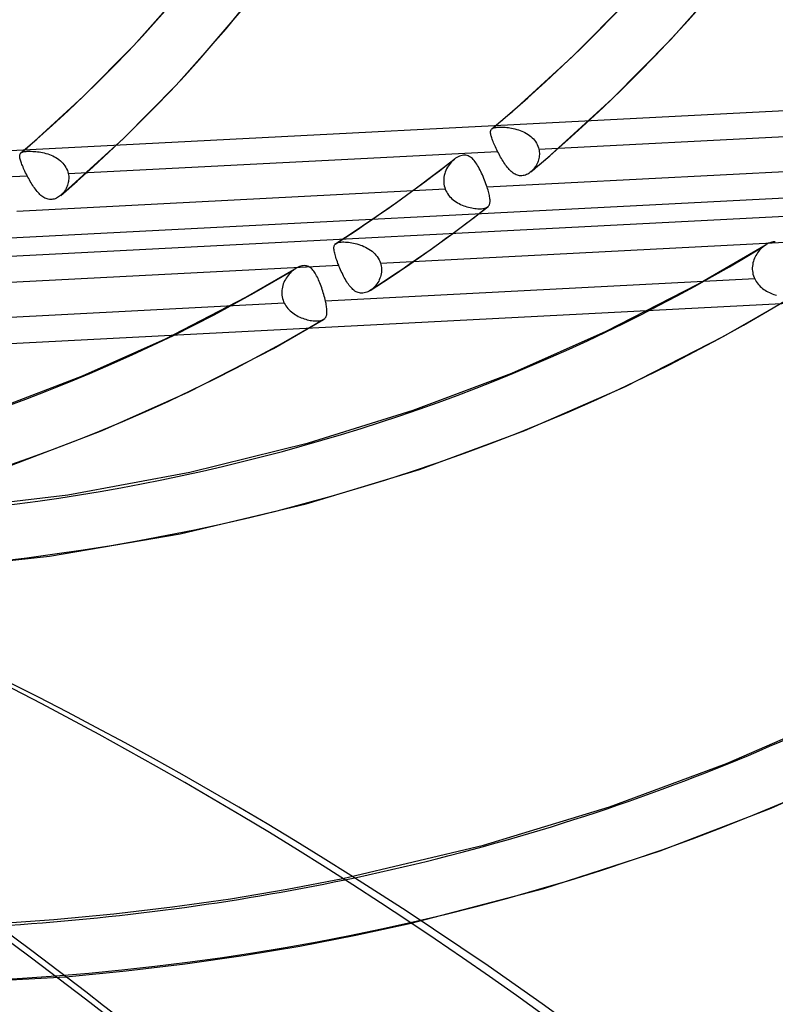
# Model space of a CAD drawing. Header units: millimetres. Extents: x -163 to 160, y -206 to 203.
# Tile 44 of 97: x 54 to 71, y -44 to -22. Entities that reach past the tile are written whole.
import ezdxf

# ---------------------------------------------------------------- set-up
doc = ezdxf.new("R2010")
doc.units = ezdxf.units.MM
doc.layers.add('MAIN-1', color=7, linetype='Continuous')
doc.layers.add('MAIN-2', color=7, linetype='Continuous')

msp = doc.modelspace()

# ---------------------------------------------------------------- linework, layer by layer
at = {"layer": 'MAIN-1'}
for p, q in [((59.851, -41.049), (61.071, -40.815)), ((58.609, -41.257), (59.851, -41.049)), ((57.345, -41.436), (58.609, -41.257)), ((56.059, -41.587), (57.345, -41.436)), ((53.462, -41.799), (54.744, -41.71)), ((54.744, -41.71), (56.059, -41.587)), ((61.355, -42.053), (62.566, -41.79)), ((60.13, -42.29), (61.355, -42.053)), ((58.884, -42.499), (60.13, -42.29)), ((57.616, -42.682), (58.884, -42.499)), ((55.011, -42.962), (56.33, -42.836)), ((56.33, -42.836), (57.616, -42.682))]:
    msp.add_line(p, q, dxfattribs=at)
for centre, major_axis, ratio, start_param, end_param in [((-0.5, -0.433), (86.414, -99.783), 0.75, 0.713724, 3.388402), ((-2.5, -2.165), (-83.796, 96.759), 0.75, -2.427868, -0.857072), ((-27, -23.383), (-83.796, 96.759), 0.75, -3.141592, -0.857072), ((-27, -23.383), (83.141, -96.003), 0.75, 0, 2.284521), ((-25.887, -145.948), (-131.958, -5.675), 0.985418, -2.567188, -2.083814), ((-25.88, -146.118), (131.958, 5.675), 0.985418, 0.574763, 1.057779), ((0.536, -157.067), (40.141, 125.833), 0.807621, -0.42676, 0.000005), ((-0.5, -0.433), (86.414, -99.783), 0.75, -0.246809, 0.713724), ((31.524, 27.3), (50.3, -58.082), 0.75, -0.520016, -0.396267)]:
    msp.add_ellipse(centre, major_axis=major_axis, ratio=ratio, start_param=start_param, end_param=end_param, dxfattribs=at)
at = {"layer": 'MAIN-2'}
for p, q in [((58.515, -22.235), (59.555, -20.937)), ((68.244, -22.467), (69.465, -21.095)), ((56.492, -22.599), (57.545, -21.416)), ((66.082, -22.849), (67.317, -21.598)), ((57.418, -23.467), (58.515, -22.235)), ((55.387, -23.718), (56.492, -22.599)), ((66.963, -23.764), (68.244, -22.467)), ((64.786, -24.032), (66.082, -22.849)), ((56.267, -24.633), (57.418, -23.467)), ((44.122, -25.396), (74.599, -23.822)), ((54.227, -24.776), (55.387, -23.718)), ((65.618, -24.992), (66.963, -23.764)), ((64.634, -24.163), (64.71, -24.098)), ((64.71, -24.098), (64.786, -24.032)), ((64.405, -24.357), (64.482, -24.293)), ((64.482, -24.293), (64.558, -24.228)), ((64.558, -24.228), (64.634, -24.163)), ((64.3, -24.489), (64.301, -24.475)), ((64.301, -24.504), (64.3, -24.489)), ((64.301, -24.475), (64.304, -24.462)), ((64.302, -24.52), (64.301, -24.504)), ((64.305, -24.538), (64.302, -24.52)), ((64.304, -24.462), (64.307, -24.451)), ((64.309, -24.557), (64.305, -24.538)), ((64.307, -24.451), (64.312, -24.441)), ((64.312, -24.441), (64.319, -24.431)), ((64.319, -24.431), (64.327, -24.423)), ((64.327, -24.423), (64.327, -24.422)), ((64.327, -24.422), (64.328, -24.422)), ((64.327, -24.423), (64.327, -24.423)), ((64.327, -24.423), (64.327, -24.423)), ((64.328, -24.422), (64.339, -24.414)), ((64.328, -24.422), (64.328, -24.422)), ((64.328, -24.422), (64.328, -24.422)), ((64.329, -24.421), (64.405, -24.357)), ((64.339, -24.414), (64.351, -24.408)), ((64.351, -24.408), (64.365, -24.402)), ((64.365, -24.402), (64.381, -24.397)), ((64.381, -24.397), (64.399, -24.393)), ((64.399, -24.393), (64.42, -24.39)), ((64.42, -24.39), (64.443, -24.387)), ((64.443, -24.387), (64.468, -24.385)), ((64.468, -24.385), (64.495, -24.384)), ((64.495, -24.384), (64.524, -24.384)), ((64.524, -24.384), (64.555, -24.385)), ((64.555, -24.385), (64.587, -24.386)), ((64.587, -24.386), (64.621, -24.388)), ((64.621, -24.388), (64.655, -24.392)), ((64.655, -24.392), (64.69, -24.396)), ((64.69, -24.396), (64.725, -24.401)), ((64.725, -24.401), (64.761, -24.407)), ((64.761, -24.407), (64.797, -24.414)), ((64.797, -24.414), (64.834, -24.423)), ((64.834, -24.423), (64.871, -24.433)), ((64.871, -24.433), (64.908, -24.444)), ((64.908, -24.444), (64.945, -24.457)), ((64.945, -24.457), (64.981, -24.472)), ((64.981, -24.472), (65.017, -24.488)), ((65.017, -24.488), (65.052, -24.505)), ((65.052, -24.505), (65.086, -24.524)), ((65.086, -24.524), (65.119, -24.545)), ((65.356, -24.868), (74.745, -24.383)), ((55.059, -25.736), (56.267, -24.633)), ((64.314, -24.577), (64.309, -24.557)), ((64.32, -24.599), (64.314, -24.577)), ((64.327, -24.622), (64.32, -24.599)), ((64.336, -24.646), (64.327, -24.622)), ((64.345, -24.672), (64.336, -24.646)), ((64.356, -24.699), (64.345, -24.672)), ((64.367, -24.727), (64.356, -24.699)), ((64.38, -24.756), (64.367, -24.727)), ((64.393, -24.787), (64.38, -24.756)), ((65.119, -24.545), (65.151, -24.567)), ((65.151, -24.567), (65.181, -24.591)), ((65.181, -24.591), (65.209, -24.617)), ((65.209, -24.617), (65.236, -24.644)), ((65.236, -24.644), (65.26, -24.672)), ((65.26, -24.672), (65.282, -24.702)), ((65.282, -24.702), (65.302, -24.733)), ((65.302, -24.733), (65.32, -24.766)), ((54.006, -24.977), (54.011, -24.967)), ((54.011, -24.967), (54.017, -24.958)), ((54.017, -24.958), (54.025, -24.95)), ((54.025, -24.95), (54.025, -24.949)), ((54.025, -24.949), (54.025, -24.949)), ((54.025, -24.949), (54.026, -24.949)), ((54.025, -24.95), (54.025, -24.95)), ((54.025, -24.95), (54.025, -24.95)), ((54.025, -24.95), (54.025, -24.95)), ((54.026, -24.949), (54.059, -24.92)), ((54.026, -24.949), (54.036, -24.942)), ((54.036, -24.942), (54.048, -24.935)), ((54.048, -24.935), (54.062, -24.93)), ((54.059, -24.92), (54.093, -24.892)), ((54.062, -24.93), (54.078, -24.925)), ((54.078, -24.925), (54.096, -24.921)), ((54.093, -24.892), (54.127, -24.863)), ((54.096, -24.921), (54.117, -24.918)), ((54.117, -24.918), (54.14, -24.915)), ((54.127, -24.863), (54.16, -24.834)), ((54.14, -24.915), (54.165, -24.913)), ((54.16, -24.834), (54.194, -24.805)), ((54.165, -24.913), (54.193, -24.912)), ((54.193, -24.912), (54.222, -24.912)), ((54.194, -24.805), (54.227, -24.776)), ((54.222, -24.912), (54.253, -24.912)), ((54.253, -24.912), (54.286, -24.914)), ((54.286, -24.914), (54.319, -24.916)), ((54.319, -24.916), (54.354, -24.919)), ((54.354, -24.919), (54.39, -24.923)), ((54.39, -24.923), (54.425, -24.928)), ((54.425, -24.928), (54.462, -24.934)), ((54.462, -24.934), (54.498, -24.941)), ((54.498, -24.941), (54.536, -24.95)), ((54.536, -24.95), (54.573, -24.96)), ((54.573, -24.96), (54.611, -24.971)), ((54.611, -24.971), (54.648, -24.984)), ((55.061, -25.4), (64.454, -24.915)), ((64.407, -24.818), (64.393, -24.787)), ((64.422, -24.85), (64.407, -24.818)), ((64.438, -24.882), (64.422, -24.85)), ((64.454, -24.915), (64.438, -24.882)), ((64.47, -24.946), (64.454, -24.915)), ((64.486, -24.978), (64.47, -24.946)), ((65.32, -24.766), (65.334, -24.799)), ((65.334, -24.799), (65.346, -24.834)), ((65.346, -24.834), (65.356, -24.868)), ((65.356, -24.868), (65.361, -24.897)), ((65.361, -24.897), (65.365, -24.926)), ((65.365, -24.926), (65.367, -24.956)), ((65.367, -24.956), (65.367, -24.985)), ((53.999, -25.015), (54, -25.001)), ((54, -25.03), (53.999, -25.015)), ((54, -25.001), (54.002, -24.989)), ((54.002, -25.046), (54, -25.03)), ((54.002, -24.989), (54.006, -24.977)), ((54.005, -25.064), (54.002, -25.046)), ((54.009, -25.083), (54.005, -25.064)), ((54.015, -25.104), (54.009, -25.083)), ((54.021, -25.126), (54.015, -25.104)), ((54.029, -25.149), (54.021, -25.126)), ((54.038, -25.174), (54.029, -25.149)), ((54.048, -25.2), (54.038, -25.174)), ((54.648, -24.984), (54.685, -24.999)), ((54.685, -24.999), (54.722, -25.015)), ((54.722, -25.015), (54.757, -25.032)), ((54.757, -25.032), (54.792, -25.052)), ((54.792, -25.052), (54.825, -25.073)), ((54.825, -25.073), (54.857, -25.095)), ((54.857, -25.095), (54.888, -25.119)), ((54.888, -25.119), (54.916, -25.145)), ((54.916, -25.145), (54.943, -25.173)), ((54.943, -25.173), (54.967, -25.202)), ((63.098, -25.402), (63.511, -25.084)), ((63.421, -25.171), (63.398, -25.2)), ((63.445, -25.144), (63.421, -25.171)), ((63.47, -25.119), (63.445, -25.144)), ((63.496, -25.096), (63.47, -25.119)), ((63.498, -25.094), (63.496, -25.096)), ((63.5, -25.092), (63.498, -25.094)), ((63.502, -25.09), (63.5, -25.092)), ((63.505, -25.088), (63.502, -25.09)), ((63.507, -25.087), (63.505, -25.088)), ((63.509, -25.085), (63.507, -25.087)), ((63.536, -25.065), (63.509, -25.085)), ((63.564, -25.047), (63.536, -25.065)), ((63.592, -25.031), (63.564, -25.047)), ((63.621, -25.019), (63.592, -25.031)), ((63.65, -25.009), (63.621, -25.019)), ((63.678, -25.002), (63.65, -25.009)), ((63.706, -24.998), (63.678, -25.002)), ((63.734, -24.997), (63.706, -24.998)), ((63.76, -25), (63.734, -24.997)), ((63.786, -25.005), (63.76, -25)), ((63.811, -25.014), (63.786, -25.005)), ((63.835, -25.025), (63.811, -25.014)), ((63.858, -25.039), (63.835, -25.025)), ((63.88, -25.055), (63.858, -25.039)), ((63.901, -25.073), (63.88, -25.055)), ((63.921, -25.094), (63.901, -25.073)), ((63.941, -25.116), (63.921, -25.094)), ((63.96, -25.14), (63.941, -25.116)), ((63.979, -25.166), (63.96, -25.14)), ((63.998, -25.194), (63.979, -25.166)), ((64.503, -25.009), (64.486, -24.978)), ((64.52, -25.04), (64.503, -25.009)), ((64.538, -25.071), (64.52, -25.04)), ((64.556, -25.101), (64.538, -25.071)), ((64.574, -25.13), (64.556, -25.101)), ((64.593, -25.159), (64.574, -25.13)), ((64.611, -25.187), (64.593, -25.159)), ((64.63, -25.214), (64.611, -25.187)), ((65.321, -25.18), (65.308, -25.206)), ((65.332, -25.154), (65.321, -25.18)), ((65.329, -25.239), (65.401, -25.178)), ((65.342, -25.127), (65.332, -25.154)), ((65.35, -25.099), (65.342, -25.127)), ((65.357, -25.071), (65.35, -25.099)), ((65.362, -25.043), (65.357, -25.071)), ((65.365, -25.014), (65.362, -25.043)), ((65.367, -24.985), (65.365, -25.014)), ((65.401, -25.178), (65.473, -25.116)), ((65.473, -25.116), (65.545, -25.054)), ((65.545, -25.054), (65.617, -24.992)), ((54.059, -25.227), (54.048, -25.2)), ((54.071, -25.256), (54.059, -25.227)), ((54.085, -25.286), (54.071, -25.256)), ((54.099, -25.317), (54.085, -25.286)), ((54.113, -25.348), (54.099, -25.317)), ((54.129, -25.381), (54.113, -25.348)), ((54.145, -25.413), (54.129, -25.381)), ((54.967, -25.202), (54.989, -25.232)), ((54.989, -25.232), (55.009, -25.264)), ((55.009, -25.264), (55.026, -25.296)), ((55.026, -25.296), (55.041, -25.33)), ((55.041, -25.33), (55.052, -25.365)), ((55.052, -25.365), (55.061, -25.4)), ((55.061, -25.4), (55.066, -25.428)), ((62.68, -25.715), (63.098, -25.402)), ((63.296, -25.402), (63.287, -25.44)), ((63.308, -25.366), (63.296, -25.402)), ((63.322, -25.33), (63.308, -25.366)), ((63.338, -25.296), (63.322, -25.33)), ((63.356, -25.263), (63.338, -25.296)), ((63.376, -25.231), (63.356, -25.263)), ((63.398, -25.2), (63.376, -25.231)), ((64.016, -25.224), (63.998, -25.194)), ((64.034, -25.255), (64.016, -25.224)), ((64.052, -25.288), (64.034, -25.255)), ((64.07, -25.322), (64.052, -25.288)), ((64.087, -25.357), (64.07, -25.322)), ((64.104, -25.393), (64.087, -25.357)), ((64.121, -25.43), (64.104, -25.393)), ((73.599, -25.212), (64.223, -25.696)), ((64.65, -25.24), (64.63, -25.214)), ((64.669, -25.266), (64.65, -25.24)), ((64.689, -25.29), (64.669, -25.266)), ((64.71, -25.312), (64.689, -25.29)), ((64.73, -25.334), (64.71, -25.312)), ((64.751, -25.353), (64.73, -25.334)), ((64.773, -25.372), (64.751, -25.353)), ((64.795, -25.388), (64.773, -25.372)), ((64.817, -25.403), (64.795, -25.388)), ((64.84, -25.416), (64.817, -25.403)), ((65.138, -25.396), (65.113, -25.41)), ((65.161, -25.379), (65.138, -25.396)), ((65.184, -25.361), (65.161, -25.379)), ((65.184, -25.362), (65.256, -25.301)), ((65.185, -25.361), (65.184, -25.361)), ((65.186, -25.36), (65.185, -25.36)), ((65.185, -25.36), (65.185, -25.361)), ((65.187, -25.359), (65.186, -25.36)), ((65.188, -25.358), (65.187, -25.359)), ((65.187, -25.359), (65.187, -25.359)), ((65.208, -25.34), (65.188, -25.358)), ((65.227, -25.32), (65.208, -25.34)), ((65.246, -25.3), (65.227, -25.32)), ((65.263, -25.278), (65.246, -25.3)), ((65.256, -25.301), (65.329, -25.239)), ((65.279, -25.255), (65.263, -25.278)), ((65.294, -25.231), (65.279, -25.255)), ((65.308, -25.206), (65.294, -25.231)), ((44.765, -25.932), (54.162, -25.446)), ((54.162, -25.446), (54.145, -25.413)), ((54.179, -25.477), (54.162, -25.446)), ((54.196, -25.508), (54.179, -25.477)), ((54.213, -25.539), (54.196, -25.508)), ((54.23, -25.57), (54.213, -25.539)), ((54.248, -25.6), (54.23, -25.57)), ((54.266, -25.629), (54.248, -25.6)), ((55.06, -25.598), (55.053, -25.625)), ((55.065, -25.57), (55.06, -25.598)), ((55.069, -25.542), (55.065, -25.57)), ((55.066, -25.428), (55.07, -25.457)), ((55.071, -25.514), (55.069, -25.542)), ((55.07, -25.457), (55.071, -25.485)), ((55.071, -25.485), (55.071, -25.514)), ((63.276, -25.515), (63.274, -25.554)), ((63.274, -25.554), (63.275, -25.592)), ((63.275, -25.592), (63.279, -25.631)), ((63.28, -25.477), (63.276, -25.515)), ((63.287, -25.44), (63.28, -25.477)), ((64.137, -25.467), (64.121, -25.43)), ((64.153, -25.506), (64.137, -25.467)), ((64.168, -25.544), (64.153, -25.506)), ((64.183, -25.582), (64.168, -25.544)), ((64.197, -25.621), (64.183, -25.582)), ((64.863, -25.427), (64.84, -25.416)), ((64.887, -25.436), (64.863, -25.427)), ((64.911, -25.443), (64.887, -25.436)), ((64.936, -25.447), (64.911, -25.443)), ((64.961, -25.449), (64.936, -25.447)), ((64.986, -25.448), (64.961, -25.449)), ((65.012, -25.445), (64.986, -25.448)), ((65.038, -25.44), (65.012, -25.445)), ((65.063, -25.432), (65.038, -25.44)), ((65.088, -25.422), (65.063, -25.432)), ((65.113, -25.41), (65.088, -25.422)), ((43.831, -27.319), (74.308, -25.744)), ((63.31, -25.743), (53.934, -26.228)), ((54.285, -25.658), (54.266, -25.629)), ((54.303, -25.687), (54.285, -25.658)), ((54.322, -25.714), (54.303, -25.687)), ((54.342, -25.741), (54.322, -25.714)), ((54.361, -25.766), (54.342, -25.741)), ((54.381, -25.791), (54.361, -25.766)), ((54.401, -25.814), (54.381, -25.791)), ((54.422, -25.836), (54.401, -25.814)), ((54.921, -25.854), (54.949, -25.831)), ((54.951, -25.819), (54.934, -25.84)), ((54.949, -25.831), (54.976, -25.807)), ((54.968, -25.798), (54.951, -25.819)), ((54.984, -25.776), (54.968, -25.798)), ((54.976, -25.807), (55.003, -25.784)), ((54.999, -25.753), (54.984, -25.776)), ((55.012, -25.728), (54.999, -25.753)), ((55.003, -25.784), (55.031, -25.76)), ((55.025, -25.704), (55.012, -25.728)), ((55.036, -25.678), (55.025, -25.704)), ((55.031, -25.76), (55.058, -25.736)), ((55.045, -25.652), (55.036, -25.678)), ((55.053, -25.625), (55.045, -25.652)), ((62.242, -26.031), (62.68, -25.715)), ((63.279, -25.631), (63.287, -25.669)), ((63.287, -25.669), (63.297, -25.707)), ((63.297, -25.707), (63.31, -25.743)), ((63.31, -25.743), (63.324, -25.776)), ((63.324, -25.776), (63.341, -25.808)), ((63.341, -25.808), (63.36, -25.839)), ((64.211, -25.659), (64.197, -25.621)), ((64.223, -25.696), (64.211, -25.659)), ((64.234, -25.729), (64.223, -25.696)), ((64.244, -25.761), (64.234, -25.729)), ((64.253, -25.792), (64.244, -25.761)), ((64.261, -25.822), (64.253, -25.792)), ((64.268, -25.851), (64.261, -25.822)), ((54.442, -25.857), (54.422, -25.836)), ((54.464, -25.876), (54.442, -25.857)), ((54.485, -25.894), (54.464, -25.876)), ((54.507, -25.91), (54.485, -25.894)), ((54.53, -25.924), (54.507, -25.91)), ((54.552, -25.937), (54.53, -25.924)), ((54.576, -25.947), (54.552, -25.937)), ((54.6, -25.955), (54.576, -25.947)), ((54.624, -25.962), (54.6, -25.955)), ((54.649, -25.965), (54.624, -25.962)), ((54.674, -25.967), (54.649, -25.965)), ((54.699, -25.966), (54.674, -25.967)), ((54.724, -25.963), (54.699, -25.966)), ((54.75, -25.957), (54.724, -25.963)), ((54.775, -25.949), (54.75, -25.957)), ((54.8, -25.939), (54.775, -25.949)), ((54.824, -25.926), (54.8, -25.939)), ((54.848, -25.912), (54.824, -25.926)), ((54.871, -25.896), (54.848, -25.912)), ((54.894, -25.878), (54.871, -25.896)), ((54.894, -25.878), (54.921, -25.854)), ((54.895, -25.877), (54.894, -25.877)), ((54.894, -25.877), (54.894, -25.878)), ((54.894, -25.878), (54.894, -25.878)), ((54.896, -25.876), (54.895, -25.877)), ((54.895, -25.877), (54.895, -25.877)), ((54.895, -25.877), (54.895, -25.877)), ((54.915, -25.859), (54.896, -25.876)), ((54.934, -25.84), (54.915, -25.859)), ((61.798, -26.342), (62.242, -26.031)), ((63.36, -25.839), (63.381, -25.869)), ((63.381, -25.869), (63.405, -25.898)), ((63.405, -25.898), (63.43, -25.925)), ((63.43, -25.925), (63.456, -25.951)), ((63.456, -25.951), (63.484, -25.975)), ((63.484, -25.975), (63.514, -25.998)), ((63.514, -25.998), (63.545, -26.019)), ((63.545, -26.019), (63.577, -26.039)), ((63.577, -26.039), (63.61, -26.057)), ((64.274, -25.879), (64.268, -25.851)), ((64.279, -25.905), (64.274, -25.879)), ((64.283, -25.93), (64.279, -25.905)), ((64.286, -25.954), (64.283, -25.93)), ((64.283, -26.053), (64.286, -26.036)), ((64.288, -25.977), (64.286, -25.954)), ((64.286, -26.036), (64.288, -26.018)), ((64.289, -25.998), (64.288, -25.977)), ((64.288, -26.018), (64.289, -25.998)), ((63.61, -26.057), (63.643, -26.074)), ((63.643, -26.074), (63.678, -26.089)), ((63.678, -26.089), (63.712, -26.103)), ((63.712, -26.103), (63.747, -26.115)), ((63.747, -26.115), (63.782, -26.126)), ((63.782, -26.126), (63.817, -26.136)), ((63.817, -26.136), (63.852, -26.145)), ((63.832, -26.44), (64.238, -26.127)), ((63.852, -26.145), (63.887, -26.152)), ((63.887, -26.152), (63.921, -26.158)), ((63.921, -26.158), (63.954, -26.162)), ((63.954, -26.162), (63.987, -26.166)), ((63.987, -26.166), (64.019, -26.168)), ((64.019, -26.168), (64.048, -26.169)), ((64.048, -26.169), (64.077, -26.169)), ((64.077, -26.169), (64.104, -26.168)), ((64.104, -26.168), (64.129, -26.165)), ((64.129, -26.165), (64.152, -26.161)), ((64.152, -26.161), (64.174, -26.157)), ((64.174, -26.157), (64.193, -26.151)), ((64.193, -26.151), (64.21, -26.144)), ((64.21, -26.144), (64.226, -26.135)), ((64.226, -26.135), (64.239, -26.126)), ((64.239, -26.126), (64.24, -26.125)), ((64.24, -26.125), (64.241, -26.124)), ((64.241, -26.124), (64.242, -26.123)), ((64.242, -26.123), (64.243, -26.122)), ((64.243, -26.122), (64.245, -26.122)), ((64.245, -26.122), (64.246, -26.121)), ((64.246, -26.121), (64.256, -26.11)), ((64.256, -26.11), (64.265, -26.097)), ((64.265, -26.097), (64.273, -26.084)), ((64.273, -26.084), (64.278, -26.069)), ((64.278, -26.069), (64.283, -26.053)), ((40.623, -27.885), (71.099, -26.311)), ((61.361, -26.638), (61.798, -26.342)), ((63.42, -26.747), (63.832, -26.44)), ((60.918, -26.927), (61.361, -26.638)), ((60.946, -26.913), (60.964, -26.908)), ((60.964, -26.908), (60.985, -26.903)), ((60.985, -26.903), (61.009, -26.9)), ((61.009, -26.9), (61.035, -26.897)), ((61.035, -26.897), (61.063, -26.896)), ((61.063, -26.896), (61.093, -26.896)), ((61.093, -26.896), (61.125, -26.897)), ((61.125, -26.897), (61.158, -26.899)), ((61.158, -26.899), (61.193, -26.903)), ((61.193, -26.903), (61.229, -26.907)), ((61.229, -26.907), (61.265, -26.913)), ((61.89, -27.356), (71.266, -26.872)), ((62.978, -27.066), (63.42, -26.747)), ((70.431, -26.906), (70.406, -26.914)), ((70.456, -26.899), (70.431, -26.906)), ((70.481, -26.895), (70.456, -26.899)), ((70.506, -26.893), (70.481, -26.895)), ((70.529, -26.893), (70.506, -26.893)), ((60.873, -27.01), (60.876, -26.994)), ((60.873, -27.029), (60.873, -27.01)), ((60.874, -27.048), (60.873, -27.029)), ((60.876, -27.07), (60.874, -27.048)), ((60.876, -26.994), (60.879, -26.979)), ((60.879, -27.093), (60.876, -27.07)), ((60.879, -26.979), (60.884, -26.965)), ((60.884, -27.117), (60.879, -27.093)), ((60.884, -26.965), (60.891, -26.953)), ((60.89, -27.144), (60.884, -27.117)), ((60.891, -26.953), (60.9, -26.942)), ((60.9, -26.942), (60.903, -26.94)), ((60.903, -26.94), (60.905, -26.937)), ((60.905, -26.937), (60.908, -26.935)), ((60.908, -26.935), (60.911, -26.932)), ((60.911, -26.932), (60.913, -26.93)), ((60.913, -26.93), (60.916, -26.928)), ((60.916, -26.928), (60.93, -26.92)), ((60.93, -26.92), (60.946, -26.913)), ((61.265, -26.913), (61.302, -26.92)), ((61.302, -26.92), (61.339, -26.928)), ((61.339, -26.928), (61.377, -26.938)), ((61.377, -26.938), (61.415, -26.949)), ((61.415, -26.949), (61.453, -26.962)), ((61.453, -26.962), (61.491, -26.976)), ((61.491, -26.976), (61.529, -26.992)), ((61.529, -26.992), (61.567, -27.01)), ((61.567, -27.01), (61.603, -27.03)), ((61.603, -27.03), (61.639, -27.051)), ((61.639, -27.051), (61.673, -27.074)), ((61.673, -27.074), (61.706, -27.099)), ((61.706, -27.099), (61.737, -27.126)), ((61.737, -27.126), (61.766, -27.154)), ((62.53, -27.38), (62.978, -27.066)), ((68.832, -27.821), (70.33, -26.952)), ((70.162, -27.104), (70.142, -27.131)), ((70.184, -27.078), (70.162, -27.104)), ((70.206, -27.054), (70.184, -27.078)), ((70.229, -27.031), (70.206, -27.054)), ((70.253, -27.009), (70.229, -27.031)), ((70.277, -26.989), (70.253, -27.009)), ((70.286, -26.982), (70.277, -26.989)), ((70.295, -26.976), (70.286, -26.982)), ((70.303, -26.97), (70.295, -26.976)), ((70.312, -26.964), (70.303, -26.97)), ((70.321, -26.958), (70.312, -26.964)), ((70.33, -26.952), (70.321, -26.958)), ((70.355, -26.938), (70.33, -26.952)), ((70.381, -26.925), (70.355, -26.938)), ((70.406, -26.914), (70.381, -26.925)), ((60.897, -27.171), (60.89, -27.144)), ((60.905, -27.201), (60.897, -27.171)), ((60.915, -27.231), (60.905, -27.201)), ((60.925, -27.263), (60.915, -27.231)), ((60.937, -27.297), (60.925, -27.263)), ((60.949, -27.331), (60.937, -27.297)), ((60.962, -27.367), (60.949, -27.331)), ((61.766, -27.154), (61.793, -27.184)), ((61.793, -27.184), (61.818, -27.216)), ((61.818, -27.216), (61.84, -27.249)), ((61.84, -27.249), (61.86, -27.283)), ((61.86, -27.283), (61.877, -27.319)), ((61.877, -27.319), (61.89, -27.356)), ((70.05, -27.318), (70.041, -27.352)), ((70.061, -27.284), (70.05, -27.318)), ((70.074, -27.251), (70.061, -27.284)), ((70.089, -27.22), (70.074, -27.251)), ((70.105, -27.189), (70.089, -27.22)), ((70.123, -27.159), (70.105, -27.189)), ((70.142, -27.131), (70.123, -27.159)), ((51.601, -27.887), (60.977, -27.403)), ((58.945, -28.105), (60.044, -27.471)), ((59.938, -27.552), (59.914, -27.576)), ((59.963, -27.53), (59.938, -27.552)), ((59.988, -27.509), (59.963, -27.53)), ((59.996, -27.503), (59.988, -27.509)), ((60.004, -27.497), (59.996, -27.503)), ((60.013, -27.491), (60.004, -27.497)), ((60.021, -27.485), (60.013, -27.491)), ((60.03, -27.48), (60.021, -27.485)), ((60.038, -27.474), (60.03, -27.48)), ((60.065, -27.459), (60.038, -27.474)), ((60.092, -27.445), (60.065, -27.459)), ((60.12, -27.434), (60.092, -27.445)), ((60.147, -27.425), (60.12, -27.434)), ((60.174, -27.418), (60.147, -27.425)), ((60.2, -27.414), (60.174, -27.418)), ((60.226, -27.413), (60.2, -27.414)), ((60.251, -27.415), (60.226, -27.413)), ((60.275, -27.419), (60.251, -27.415)), ((60.298, -27.425), (60.275, -27.419)), ((60.32, -27.435), (60.298, -27.425)), ((60.341, -27.446), (60.32, -27.435)), ((60.361, -27.46), (60.341, -27.446)), ((60.38, -27.475), (60.361, -27.46)), ((60.398, -27.492), (60.38, -27.475)), ((60.415, -27.511), (60.398, -27.492)), ((60.432, -27.532), (60.415, -27.511)), ((60.448, -27.555), (60.432, -27.532)), ((60.464, -27.58), (60.448, -27.555)), ((60.977, -27.403), (60.962, -27.367)), ((60.99, -27.437), (60.977, -27.403)), ((61.004, -27.471), (60.99, -27.437)), ((61.019, -27.505), (61.004, -27.471)), ((61.034, -27.539), (61.019, -27.505)), ((61.05, -27.573), (61.034, -27.539)), ((61.89, -27.356), (61.9, -27.389)), ((61.9, -27.389), (61.907, -27.423)), ((61.907, -27.423), (61.912, -27.457)), ((61.914, -27.525), (61.911, -27.559)), ((61.912, -27.457), (61.914, -27.491)), ((61.914, -27.491), (61.914, -27.525)), ((62.101, -27.671), (62.53, -27.38)), ((70.029, -27.422), (70.026, -27.458)), ((70.026, -27.458), (70.026, -27.494)), ((70.026, -27.494), (70.029, -27.53)), ((70.034, -27.387), (70.029, -27.422)), ((70.029, -27.53), (70.034, -27.565)), ((70.041, -27.352), (70.034, -27.387)), ((59.794, -27.747), (59.779, -27.78)), ((59.811, -27.716), (59.794, -27.747)), ((59.829, -27.685), (59.811, -27.716)), ((59.848, -27.656), (59.829, -27.685)), ((59.869, -27.628), (59.848, -27.656)), ((59.891, -27.601), (59.869, -27.628)), ((59.914, -27.576), (59.891, -27.601)), ((60.48, -27.606), (60.464, -27.58)), ((60.495, -27.633), (60.48, -27.606)), ((60.51, -27.662), (60.495, -27.633)), ((60.525, -27.693), (60.51, -27.662)), ((60.539, -27.725), (60.525, -27.693)), ((60.553, -27.757), (60.539, -27.725)), ((60.567, -27.791), (60.553, -27.757)), ((70.079, -27.702), (60.689, -28.187)), ((61.066, -27.607), (61.05, -27.573)), ((61.083, -27.64), (61.066, -27.607)), ((61.1, -27.672), (61.083, -27.64)), ((61.117, -27.704), (61.1, -27.672)), ((61.135, -27.735), (61.117, -27.704)), ((61.152, -27.764), (61.135, -27.735)), ((61.171, -27.793), (61.152, -27.764)), ((61.667, -27.955), (62.101, -27.671)), ((61.852, -27.751), (61.835, -27.78)), ((61.866, -27.721), (61.852, -27.751)), ((61.879, -27.69), (61.866, -27.721)), ((61.89, -27.658), (61.879, -27.69)), ((61.9, -27.626), (61.89, -27.658)), ((61.907, -27.593), (61.9, -27.626)), ((61.911, -27.559), (61.907, -27.593)), ((70.034, -27.565), (70.041, -27.6)), ((70.041, -27.6), (70.051, -27.635)), ((70.051, -27.635), (70.064, -27.669)), ((70.064, -27.669), (70.079, -27.702)), ((70.079, -27.702), (70.094, -27.733)), ((70.094, -27.733), (70.112, -27.762)), ((70.112, -27.762), (70.132, -27.789)), ((59.735, -27.953), (59.733, -27.988)), ((59.739, -27.917), (59.735, -27.953)), ((59.746, -27.882), (59.739, -27.917)), ((59.755, -27.847), (59.746, -27.882)), ((59.766, -27.813), (59.755, -27.847)), ((59.779, -27.78), (59.766, -27.813)), ((60.58, -27.826), (60.567, -27.791)), ((60.593, -27.861), (60.58, -27.826)), ((60.606, -27.897), (60.593, -27.861)), ((60.618, -27.934), (60.606, -27.897)), ((60.63, -27.971), (60.618, -27.934)), ((60.641, -28.007), (60.63, -27.971)), ((61.189, -27.821), (61.171, -27.793)), ((61.209, -27.847), (61.189, -27.821)), ((61.228, -27.871), (61.209, -27.847)), ((61.248, -27.894), (61.228, -27.871)), ((61.269, -27.916), (61.248, -27.894)), ((61.29, -27.936), (61.269, -27.916)), ((61.312, -27.953), (61.29, -27.936)), ((61.334, -27.969), (61.312, -27.953)), ((61.357, -27.983), (61.334, -27.969)), ((61.381, -27.994), (61.357, -27.983)), ((61.618, -27.983), (61.591, -27.994)), ((61.645, -27.969), (61.618, -27.983)), ((61.671, -27.953), (61.645, -27.969)), ((61.678, -27.948), (61.671, -27.953)), ((61.684, -27.944), (61.678, -27.948)), ((61.69, -27.939), (61.684, -27.944)), ((61.696, -27.935), (61.69, -27.939)), ((61.703, -27.93), (61.696, -27.935)), ((61.709, -27.925), (61.703, -27.93)), ((61.733, -27.905), (61.709, -27.925)), ((61.756, -27.883), (61.733, -27.905)), ((61.777, -27.859), (61.756, -27.883)), ((61.798, -27.834), (61.777, -27.859)), ((61.817, -27.807), (61.798, -27.834)), ((61.835, -27.78), (61.817, -27.807)), ((66.83, -28.849), (68.832, -27.821)), ((70.132, -27.789), (70.153, -27.816)), ((70.153, -27.816), (70.176, -27.842)), ((70.176, -27.842), (70.2, -27.866)), ((70.2, -27.866), (70.226, -27.89)), ((70.226, -27.89), (70.252, -27.912)), ((70.252, -27.912), (70.28, -27.932)), ((70.28, -27.932), (70.309, -27.952)), ((70.309, -27.952), (70.338, -27.97)), ((70.338, -27.97), (70.368, -27.987)), ((70.368, -27.987), (70.399, -28.002)), ((57.186, -29.013), (58.945, -28.105)), ((59.733, -27.988), (59.733, -28.024)), ((59.733, -28.024), (59.736, -28.06)), ((59.736, -28.06), (59.741, -28.096)), ((59.741, -28.096), (59.749, -28.132)), ((59.749, -28.132), (59.759, -28.167)), ((59.759, -28.167), (59.772, -28.201)), ((59.772, -28.201), (59.788, -28.234)), ((60.652, -28.044), (60.641, -28.007)), ((60.663, -28.081), (60.652, -28.044)), ((60.672, -28.117), (60.663, -28.081)), ((60.681, -28.153), (60.672, -28.117)), ((60.689, -28.187), (60.681, -28.153)), ((60.696, -28.216), (60.689, -28.187)), ((61.406, -28.003), (61.381, -27.994)), ((61.431, -28.01), (61.406, -28.003)), ((61.457, -28.014), (61.431, -28.01)), ((61.483, -28.015), (61.457, -28.014)), ((61.509, -28.014), (61.483, -28.015)), ((61.537, -28.01), (61.509, -28.014)), ((61.564, -28.003), (61.537, -28.01)), ((61.591, -27.994), (61.564, -28.003)), ((69.406, -28.955), (70.852, -28.121)), ((70.399, -28.002), (70.43, -28.017)), ((70.43, -28.017), (70.462, -28.03)), ((70.462, -28.03), (70.494, -28.042)), ((70.494, -28.042), (70.526, -28.052)), ((70.526, -28.052), (70.557, -28.062)), ((40.332, -29.808), (70.808, -28.234)), ((59.788, -28.234), (50.395, -28.719)), ((59.788, -28.234), (59.804, -28.265)), ((59.804, -28.265), (59.823, -28.295)), ((59.823, -28.295), (59.844, -28.324)), ((59.844, -28.324), (59.867, -28.351)), ((59.867, -28.351), (59.891, -28.377)), ((59.891, -28.377), (59.916, -28.402)), ((59.916, -28.402), (59.943, -28.426)), ((60.701, -28.244), (60.696, -28.216)), ((60.706, -28.271), (60.701, -28.244)), ((60.711, -28.297), (60.706, -28.271)), ((60.714, -28.322), (60.711, -28.297)), ((60.717, -28.347), (60.714, -28.322)), ((60.72, -28.37), (60.717, -28.347)), ((60.721, -28.392), (60.72, -28.37)), ((60.721, -28.414), (60.721, -28.392)), ((60.721, -28.434), (60.721, -28.414)), ((59.549, -29.222), (60.646, -28.59)), ((59.943, -28.426), (59.972, -28.448)), ((59.972, -28.448), (60.001, -28.469)), ((60.001, -28.469), (60.031, -28.488)), ((60.031, -28.488), (60.062, -28.506)), ((60.062, -28.506), (60.094, -28.523)), ((60.094, -28.523), (60.126, -28.539)), ((60.126, -28.539), (60.158, -28.553)), ((60.158, -28.553), (60.191, -28.565)), ((60.191, -28.565), (60.224, -28.577)), ((60.224, -28.577), (60.257, -28.587)), ((60.257, -28.587), (60.29, -28.596)), ((60.29, -28.596), (60.322, -28.603)), ((60.322, -28.603), (60.355, -28.61)), ((60.355, -28.61), (60.386, -28.615)), ((60.386, -28.615), (60.417, -28.619)), ((60.417, -28.619), (60.447, -28.621)), ((60.447, -28.621), (60.475, -28.623)), ((60.475, -28.623), (60.503, -28.623)), ((60.503, -28.623), (60.528, -28.622)), ((60.528, -28.622), (60.553, -28.619)), ((60.553, -28.619), (60.576, -28.616)), ((60.576, -28.616), (60.597, -28.611)), ((60.597, -28.611), (60.616, -28.605)), ((60.616, -28.605), (60.633, -28.598)), ((60.633, -28.598), (60.649, -28.589)), ((60.649, -28.589), (60.653, -28.586)), ((60.653, -28.586), (60.658, -28.583)), ((60.658, -28.583), (60.662, -28.58)), ((60.662, -28.58), (60.666, -28.576)), ((60.666, -28.576), (60.67, -28.573)), ((60.67, -28.573), (60.674, -28.569)), ((60.674, -28.569), (60.684, -28.558)), ((60.684, -28.558), (60.692, -28.546)), ((60.692, -28.546), (60.7, -28.533)), ((60.7, -28.533), (60.706, -28.519)), ((60.706, -28.519), (60.711, -28.504)), ((60.711, -28.504), (60.715, -28.488)), ((60.715, -28.488), (60.718, -28.471)), ((60.718, -28.471), (60.72, -28.453)), ((60.72, -28.453), (60.721, -28.434)), ((55.373, -29.824), (57.186, -29.013)), ((64.763, -29.764), (66.83, -28.849)), ((67.252, -30.054), (69.406, -28.955)), ((57.699, -30.175), (59.549, -29.222)), ((53.484, -30.546), (55.373, -29.824)), ((62.606, -30.575), (64.763, -29.764)), ((65.049, -31.019), (67.252, -30.054)), ((55.8, -31.021), (57.699, -30.175)), ((60.316, -31.289), (62.606, -30.575)), ((53.822, -31.773), (55.8, -31.021)), ((62.748, -31.868), (65.049, -31.019)), ((57.724, -31.932), (60.316, -31.289)), ((55.05, -32.423), (57.724, -31.932)), ((60.268, -32.62), (62.748, -31.868)), ((52.26, -32.762), (55.05, -32.423)), ((57.508, -33.275), (60.268, -32.62)), ((54.654, -33.764), (57.508, -33.275)), ((51.681, -34.086), (54.654, -33.764)), ((69.465, -38.301), (71.915, -37.228)), ((66.905, -39.247), (69.465, -38.301)), ((70.44, -39.273), (72.777, -38.224)), ((64.147, -40.084), (66.905, -39.247)), ((68.007, -40.21), (70.44, -39.273)), ((61.071, -40.815), (64.147, -40.084)), ((65.467, -41.031), (68.007, -40.21)), ((62.566, -41.79), (65.467, -41.031)), ((51.896, -43.139), (55.011, -42.962))]:
    msp.add_line(p, q, dxfattribs=at)
for centre, major_axis, ratio, start_param, end_param in [((0, 0), (-85.76, 99.027), 0.75, -2.427868, 0.713724), ((-2, -1.732), (-83.141, 96.003), 0.75, -2.427868, -0.857072), ((0, 0), (-85.76, 99.027), 0.75, 0.713724, 3.855317), ((-0.5, -0.433), (86.414, -99.783), 0.75, -2.427868, -0.246809), ((25.124, 21.758), (39.658, -45.793), 0.75, -0.013161, 0.713724), ((25.124, 21.758), (-40.49, 46.753), 0.75, 3.129547, 3.855317), ((18.724, 16.215), (35.501, -40.993), 0.75, -0.006487, 0.713724), ((18.724, 16.215), (-36.333, 41.953), 0.75, 3.136497, 3.855317), ((12.324, 10.673), (-32.176, 37.153), 0.75, -3.137909, -2.427868), ((31.524, 27.3), (-44.647, 51.554), 0.75, 1.555018, 3.014024), ((25.124, 21.758), (-40.49, 46.753), 0.75, 1.558751, 3.010291), ((31.524, 27.3), (-51.132, 59.042), 0.75, 1.547922, 3.021119), ((31.524, 27.3), (56.785, -65.57), 0.75, -1.598532, -0.418886), ((31.524, 27.3), (-57.617, 66.53), 0.75, 1.542426, 3.026615), ((31.524, 27.3), (63.27, -73.058), 0.75, -1.603038, -0.360452), ((31.524, 27.3), (-64.102, 74.018), 0.75, 1.538043, 3.030999), ((31.524, 27.3), (69.755, -80.546), 0.75, -1.606706, -0.326097), ((31.524, 27.3), (-70.587, 81.507), 0.75, 1.534466, 3.034576), ((25.124, 21.758), (39.658, -45.793), 0.75, -0.106667, -0.036681), ((25.124, 21.758), (-40.49, 46.753), 0.75, 3.036422, 3.103415), ((31.524, 27.3), (76.24, -88.035), 0.75, -1.609749, -0.104395), ((31.524, 27.3), (-77.072, 88.995), 0.75, 1.531491, 3.037551), ((31.524, 27.3), (43.815, -50.594), 0.75, -0.675139, -0.12475), ((25.124, 21.758), (39.658, -45.793), 0.75, -0.47727, -0.130186), ((31.524, 27.3), (-83.557, 96.483), 0.75, 1.527757, 3.041285), ((1.098, -157.247), (40.141, 125.833), 0.807621, -0.42676, 0.000005), ((-2, -1.732), (-83.141, 96.003), 0.75, 2.967103, 3.855317), ((31.524, 27.3), (50.3, -58.082), 0.75, -0.396267, -0.121281), ((25.124, 21.758), (-87.714, 101.283), 0.75, 1.526388, 3.042653)]:
    msp.add_ellipse(centre, major_axis=major_axis, ratio=ratio, start_param=start_param, end_param=end_param, dxfattribs=at)

doc.saveas('drawing.dxf')
